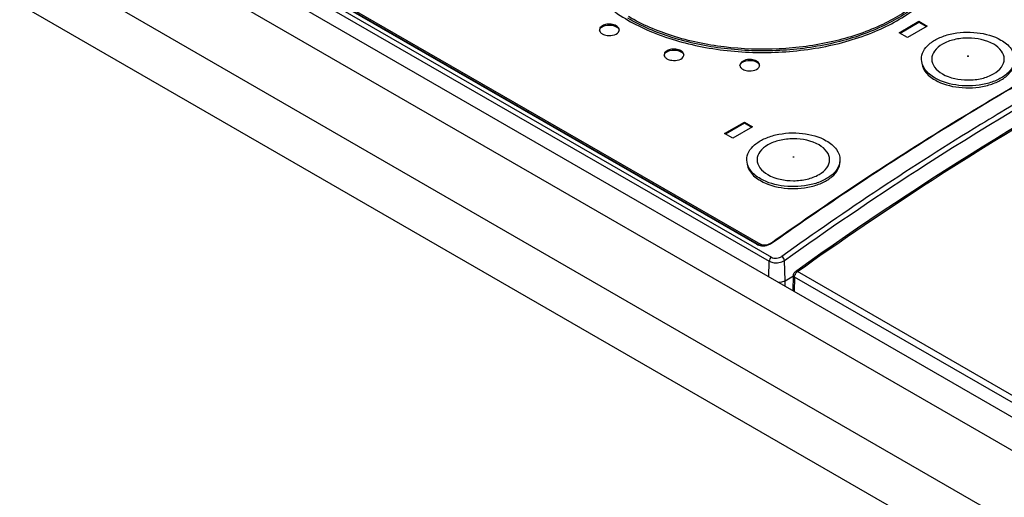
# Model space of a CAD drawing. Header units: inches. Extents: x 0 to 117, y 0 to 83.
# Tile 36 of 74: x 96.939 to 98.603, y 25.915 to 26.723. Entities that reach past the tile are written whole.
import ezdxf

# ---------------------------------------------------------------- set-up
doc = ezdxf.new("R2010")
doc.units = ezdxf.units.IN
doc.header["$LTSCALE"] = 6.431102
doc.header["$MEASUREMENT"] = 0
doc.layers.get('0').update_dxf_attribs({"linetype": 'CONTINUOUS'})

msp = doc.modelspace()

# ---------------------------------------------------------------- linework, layer by layer
at = {"color": 7, "linetype": 'CONTINUOUS'}
for p, q in [((96.1307, 27.4291), (106.1488, 21.6452)), ((96.0241, 27.3675), (106.0238, 21.5943)), ((105.9835, 21.527), (95.9826, 27.3009)), ((96.9842, 27.0283), (98.2091, 26.3211)), ((96.9608, 27.0062), (98.7536, 25.9712)), ((96.9805, 27.0216), (98.2055, 26.3144)), ((97.0207, 27.0148), (98.1843, 26.343)), ((97.0268, 27.012), (98.1887, 26.3412)), ((97.0311, 27.0123), (98.1906, 26.3429)), ((98.4251, 26.7009), (98.4585, 26.7202)), ((98.4265, 26.7001), (98.4585, 26.7186)), ((98.4724, 26.7121), (98.439, 26.6929)), ((98.4585, 26.7186), (98.4585, 26.7202)), ((98.4585, 26.7202), (98.4724, 26.7121)), ((98.4585, 26.7186), (98.471, 26.7113)), ((97.9517, 26.7044), (97.9519, 26.7057)), ((98.439, 26.6929), (98.4251, 26.7009)), ((98.061, 26.6622), (98.0611, 26.6635)), ((98.189, 26.6445), (98.1892, 26.6458)), ((98.13, 26.5305), (98.1634, 26.5498)), ((98.1314, 26.5297), (98.1634, 26.5482)), ((98.1773, 26.5418), (98.1439, 26.5225)), ((98.1634, 26.5482), (98.1634, 26.5498)), ((98.1634, 26.5498), (98.1773, 26.5418)), ((98.1634, 26.5482), (98.1759, 26.541)), ((98.1439, 26.5225), (98.13, 26.5305)), ((98.1843, 26.343), (98.1859, 26.3422)), ((98.1906, 26.3408), (98.1906, 26.3429)), ((98.1916, 26.3424), (98.1906, 26.3429)), ((98.2045, 26.3429), (98.2024, 26.342)), ((98.2036, 26.3418), (98.2076, 26.3435)), ((98.2045, 26.3429), (98.2132, 26.3479)), ((98.2045, 26.3421), (98.2045, 26.3429)), ((98.2077, 26.3441), (98.2054, 26.3425)), ((98.2091, 26.3451), (98.2077, 26.3441)), ((98.2079, 26.3437), (98.2094, 26.3446)), ((98.2047, 26.2881), (98.2055, 26.3144)), ((98.2323, 26.2813), (98.2313, 26.3156)), ((98.2519, 26.2983), (98.2501, 26.297)), ((98.2521, 26.296), (98.253, 26.2967)), ((98.7959, 25.9833), (98.253, 26.2967)), ((98.2323, 26.2813), (98.2464, 26.2894)), ((98.2323, 26.2721), (98.2323, 26.2813)), ((98.246, 26.2642), (98.2464, 26.29)), ((98.2481, 26.2876), (98.2477, 26.2632)), ((98.791, 25.9742), (98.2481, 26.2876))]:
    msp.add_line(p, q, dxfattribs=at)
for points in [[(98.5409, 26.6609), (98.5408, 26.6609), (98.5407, 26.661), (98.5407, 26.6611), (98.5407, 26.6612), (98.5408, 26.6613), (98.5409, 26.6614), (98.541, 26.6614), (98.5412, 26.6615), (98.5413, 26.6615), (98.5415, 26.6615), (98.5416, 26.6614), (98.5418, 26.6614)], [(98.5418, 26.6614), (98.5419, 26.6613), (98.5419, 26.6612), (98.5419, 26.6611), (98.5419, 26.661), (98.5418, 26.6609), (98.5417, 26.6609), (98.5416, 26.6608), (98.5415, 26.6608), (98.5413, 26.6608), (98.5412, 26.6608), (98.541, 26.6608), (98.5409, 26.6609)], [(98.2458, 26.4905), (98.2457, 26.4906), (98.2456, 26.4907), (98.2456, 26.4907), (98.2456, 26.4908), (98.2457, 26.4909), (98.2458, 26.491), (98.2459, 26.491), (98.2461, 26.4911), (98.2462, 26.4911), (98.2464, 26.4911), (98.2465, 26.4911), (98.2467, 26.491)], [(98.2467, 26.491), (98.2468, 26.4909), (98.2468, 26.4908), (98.2469, 26.4907), (98.2468, 26.4906), (98.2468, 26.4906), (98.2467, 26.4905), (98.2465, 26.4904), (98.2464, 26.4904), (98.2462, 26.4904), (98.2461, 26.4904), (98.2459, 26.4904), (98.2458, 26.4905)]]:
    msp.add_lwpolyline(points, dxfattribs=at)
for centre, radius, start, end in [((98.193, 26.3583), 0.0176, 246.219, 247.1481), ((98.1948, 26.3645), 0.0241, 258.7534, 263.9738), ((98.1981, 26.3551), 0.0139, 283.3186, 288.193), ((98.1975, 26.3617), 0.0208, 298.91, 299.9508), ((98.2609, 26.2865), 0.0129, 154.2786, 159.7673)]:
    msp.add_arc(centre, radius, start, end, dxfattribs=at)
for points, knots in [([(97.9368, 26.742), (97.9585, 26.7253), (98.0106, 26.6972), (98.0992, 26.6727), (98.1965, 26.6645), (98.2936, 26.6733), (98.3818, 26.6984), (98.4536, 26.7379), (98.5031, 26.7894), (98.5163, 26.8322), (98.5166, 26.8519)], [0, 0, 0, 0, 0.121469, 0.259231, 0.406027, 0.552655, 0.689943, 0.810742, 0.912398, 1, 1, 1, 1]), ([(98.5146, 26.8536), (98.5144, 26.835), (98.5027, 26.7951), (98.4585, 26.7458), (98.3937, 26.7069), (98.313, 26.6804), (98.2228, 26.6682), (98.1302, 26.6713), (98.043, 26.6892), (97.9896, 26.7117), (97.9662, 26.7256)], [0, 0, 0, 0, 0.087042, 0.186855, 0.304644, 0.438759, 0.583361, 0.730518, 0.871832, 1, 1, 1, 1]), ([(98.5126, 26.8537), (98.5121, 26.8353), (98.5001, 26.7958), (98.4558, 26.7472), (98.3912, 26.7088), (98.3111, 26.6828), (98.2216, 26.6709), (98.13, 26.6741), (98.0436, 26.692), (97.9908, 26.7143), (97.9676, 26.728)], [0, 0, 0, 0, 0.087139, 0.187218, 0.305215, 0.439394, 0.583916, 0.730894, 0.872004, 1, 1, 1, 1]), ([(98.2313, 26.3156), (98.3045, 26.3681), (98.5902, 26.5631), (98.8949, 26.7311), (99.1291, 26.8339)], [0, 0, 0, 0, 0.260516, 1, 1, 1, 1]), ([(99.165, 26.8253), (99.088, 26.7913), (98.7703, 26.64), (98.4698, 26.4538), (98.2519, 26.2983)], [0, 0, 0, 0, 0.239104, 1, 1, 1, 1]), ([(98.253, 26.2967), (98.3277, 26.3501), (98.6184, 26.5479), (98.9279, 26.719), (99.1656, 26.8239)], [0, 0, 0, 0, 0.261027, 1, 1, 1, 1]), ([(97.947, 26.7125), (97.9444, 26.714), (97.9381, 26.7156), (97.9278, 26.7155), (97.9184, 26.7103), (97.9184, 26.7057)], [0, 0, 0, 0, 0.277637, 0.577347, 1, 1, 1, 1]), ([(97.9197, 26.7078), (97.9223, 26.7114), (97.9326, 26.7148), (97.9425, 26.7135), (97.947, 26.7109)], [0, 0, 0, 0, 0.467868, 1, 1, 1, 1]), ([(97.9519, 26.7057), (97.9519, 26.7063), (97.9514, 26.7093), (97.9489, 26.7114), (97.947, 26.7125)], [0, 0, 0, 0, 0.220856, 1, 1, 1, 1]), ([(97.947, 26.7109), (97.9476, 26.7106), (97.9496, 26.7092), (97.9513, 26.7071), (97.9517, 26.7053)], [0, 0, 0, 0, 0.287285, 1, 1, 1, 1]), ([(97.9233, 26.6989), (97.9257, 26.6975), (97.935, 26.6946), (97.95, 26.6973), (97.9517, 26.7044)], [0, 0, 0, 0, 0.277229, 1, 1, 1, 1]), ([(98.4626, 26.6563), (98.4626, 26.6608), (98.4653, 26.6707), (98.476, 26.6828), (98.4918, 26.6925), (98.5189, 26.7015), (98.5557, 26.7033), (98.5848, 26.6955), (98.597, 26.6884)], [0, 0, 0, 0, 0.087142, 0.186855, 0.304529, 0.438667, 0.730123, 1, 1, 1, 1]), ([(98.5847, 26.6813), (98.5718, 26.6888), (98.5482, 26.6933), (98.5184, 26.6901), (98.4986, 26.6829), (98.4842, 26.6717), (98.4781, 26.6563), (98.4842, 26.6409), (98.4929, 26.6342), (98.498, 26.6313)], [0, 0, 0, 0, 0.290781, 0.444836, 0.583907, 0.698489, 0.791951, 0.885404, 1, 1, 1, 1]), ([(98.0562, 26.6704), (98.0536, 26.6718), (98.0473, 26.6734), (98.0371, 26.6733), (98.0277, 26.6681), (98.0277, 26.6635)], [0, 0, 0, 0, 0.277637, 0.577347, 1, 1, 1, 1]), ([(98.498, 26.6313), (98.5108, 26.6238), (98.5345, 26.6193), (98.5642, 26.6225), (98.584, 26.6297), (98.5985, 26.6409), (98.6045, 26.6563), (98.5985, 26.6717), (98.5898, 26.6784), (98.5847, 26.6813)], [0, 0, 0, 0, 0.290781, 0.444836, 0.583907, 0.698489, 0.791951, 0.885404, 1, 1, 1, 1]), ([(98.597, 26.6884), (98.6035, 26.6847), (98.6147, 26.6761), (98.6201, 26.6624), (98.6201, 26.6563)], [0, 0, 0, 0, 0.550793, 1, 1, 1, 1]), ([(98.0289, 26.6656), (98.0315, 26.6692), (98.0419, 26.6726), (98.0518, 26.6713), (98.0562, 26.6687)], [0, 0, 0, 0, 0.467868, 1, 1, 1, 1]), ([(98.0326, 26.6567), (98.035, 26.6553), (98.0443, 26.6524), (98.0593, 26.6551), (98.061, 26.6622)], [0, 0, 0, 0, 0.277229, 1, 1, 1, 1]), ([(98.0611, 26.6635), (98.0611, 26.6642), (98.0606, 26.6671), (98.0582, 26.6692), (98.0562, 26.6704)], [0, 0, 0, 0, 0.220856, 1, 1, 1, 1]), ([(98.0562, 26.6687), (98.0569, 26.6684), (98.0589, 26.667), (98.0606, 26.6649), (98.061, 26.6632)], [0, 0, 0, 0, 0.287285, 1, 1, 1, 1]), ([(98.4856, 26.6241), (98.4791, 26.6279), (98.4679, 26.6365), (98.4626, 26.6502), (98.4626, 26.6563)], [0, 0, 0, 0, 0.550793, 1, 1, 1, 1]), ([(98.6201, 26.6563), (98.6201, 26.6517), (98.6173, 26.6419), (98.6066, 26.6297), (98.5908, 26.6201), (98.5638, 26.6111), (98.5269, 26.6092), (98.4978, 26.6171), (98.4856, 26.6241)], [0, 0, 0, 0, 0.087142, 0.186855, 0.304529, 0.438667, 0.730123, 1, 1, 1, 1]), ([(98.1843, 26.6527), (98.1817, 26.6542), (98.1754, 26.6558), (98.1651, 26.6556), (98.1557, 26.6504), (98.1557, 26.6458)], [0, 0, 0, 0, 0.277637, 0.577347, 1, 1, 1, 1]), ([(98.157, 26.6479), (98.1596, 26.6516), (98.1699, 26.655), (98.1799, 26.6536), (98.1843, 26.6511)], [0, 0, 0, 0, 0.467868, 1, 1, 1, 1]), ([(98.1606, 26.639), (98.1631, 26.6376), (98.1723, 26.6347), (98.1873, 26.6374), (98.189, 26.6445)], [0, 0, 0, 0, 0.277229, 1, 1, 1, 1]), ([(98.1892, 26.6458), (98.1892, 26.6465), (98.1887, 26.6494), (98.1862, 26.6515), (98.1843, 26.6527)], [0, 0, 0, 0, 0.220856, 1, 1, 1, 1]), ([(98.1843, 26.6511), (98.1849, 26.6507), (98.187, 26.6493), (98.1887, 26.6472), (98.1891, 26.6455)], [0, 0, 0, 0, 0.287285, 1, 1, 1, 1]), ([(98.4626, 26.6531), (98.4626, 26.6469), (98.4679, 26.6333), (98.4791, 26.6247), (98.4856, 26.6209)], [0, 0, 0, 0, 0.449211, 1, 1, 1, 1]), ([(98.4856, 26.6209), (98.4978, 26.6139), (98.5269, 26.606), (98.5638, 26.6079), (98.5908, 26.6169), (98.6066, 26.6265), (98.6173, 26.6387), (98.6201, 26.6485), (98.6201, 26.6531)], [0, 0, 0, 0, 0.269866, 0.561312, 0.695454, 0.813134, 0.912852, 1, 1, 1, 1]), ([(98.6441, 26.6244), (98.6075, 26.6033), (98.4594, 26.5153), (98.3154, 26.4202), (98.2091, 26.3451)], [0, 0, 0, 0, 0.244905, 1, 1, 1, 1]), ([(98.2094, 26.3446), (98.2453, 26.37), (98.387, 26.4681), (98.533, 26.56), (98.6441, 26.6244)], [0, 0, 0, 0, 0.254912, 1, 1, 1, 1]), ([(98.6752, 26.6124), (98.6374, 26.5906), (98.4843, 26.4995), (98.3359, 26.4007), (98.2266, 26.3223)], [0, 0, 0, 0, 0.245069, 1, 1, 1, 1]), ([(98.1675, 26.4859), (98.1675, 26.4905), (98.1702, 26.5003), (98.1809, 26.5125), (98.1968, 26.5221), (98.2238, 26.5311), (98.2606, 26.533), (98.2897, 26.5251), (98.3019, 26.5181)], [0, 0, 0, 0, 0.087142, 0.186855, 0.304529, 0.438667, 0.730123, 1, 1, 1, 1]), ([(98.2896, 26.511), (98.2767, 26.5184), (98.2531, 26.5229), (98.2233, 26.5197), (98.2035, 26.5125), (98.1891, 26.5014), (98.183, 26.4859), (98.1891, 26.4705), (98.1978, 26.4638), (98.2029, 26.4609)], [0, 0, 0, 0, 0.290781, 0.444836, 0.583907, 0.698489, 0.791951, 0.885404, 1, 1, 1, 1]), ([(98.2029, 26.4609), (98.2157, 26.4535), (98.2394, 26.4489), (98.2691, 26.4521), (98.2889, 26.4594), (98.3034, 26.4705), (98.3094, 26.4859), (98.3034, 26.5014), (98.2947, 26.508), (98.2896, 26.511)], [0, 0, 0, 0, 0.290781, 0.444836, 0.583907, 0.698489, 0.791951, 0.885404, 1, 1, 1, 1]), ([(98.3019, 26.5181), (98.3084, 26.5143), (98.3196, 26.5057), (98.325, 26.4921), (98.325, 26.4859)], [0, 0, 0, 0, 0.550793, 1, 1, 1, 1]), ([(98.1906, 26.4538), (98.184, 26.4575), (98.1729, 26.4661), (98.1675, 26.4798), (98.1675, 26.4859)], [0, 0, 0, 0, 0.550793, 1, 1, 1, 1]), ([(98.1675, 26.4827), (98.1675, 26.4766), (98.1729, 26.4629), (98.184, 26.4543), (98.1906, 26.4506)], [0, 0, 0, 0, 0.449211, 1, 1, 1, 1]), ([(98.325, 26.4859), (98.325, 26.4814), (98.3222, 26.4716), (98.3115, 26.4594), (98.2957, 26.4497), (98.2687, 26.4407), (98.2319, 26.4389), (98.2027, 26.4467), (98.1906, 26.4538)], [0, 0, 0, 0, 0.087142, 0.186855, 0.304529, 0.438667, 0.730123, 1, 1, 1, 1]), ([(98.1906, 26.4506), (98.2027, 26.4435), (98.2319, 26.4356), (98.2687, 26.4375), (98.2957, 26.4465), (98.3115, 26.4562), (98.3222, 26.4683), (98.325, 26.4782), (98.325, 26.4827)], [0, 0, 0, 0, 0.269866, 0.561312, 0.695454, 0.813134, 0.912852, 1, 1, 1, 1]), ([(98.2055, 26.3144), (98.2073, 26.3133), (98.2157, 26.3104), (98.2257, 26.3118), (98.2313, 26.3156)], [0, 0, 0, 0, 0.238845, 1, 1, 1, 1]), ([(98.2091, 26.3211), (98.2117, 26.3196), (98.2181, 26.3189), (98.2242, 26.3206), (98.2266, 26.3223)], [0, 0, 0, 0, 0.493279, 1, 1, 1, 1]), ([(98.253, 26.2967), (98.2527, 26.2969), (98.2519, 26.2973), (98.2506, 26.2974), (98.2501, 26.297)], [0, 0, 0, 0, 0.311707, 1, 1, 1, 1]), ([(98.2323, 26.2813), (98.2316, 26.2809), (98.2283, 26.2793), (98.2246, 26.2784), (98.2218, 26.2782)], [0, 0, 0, 0, 0.230727, 1, 1, 1, 1])]:
    msp.add_open_spline(points, degree=3, knots=knots, dxfattribs=at)
for points in [[(97.9185, 26.7049), (97.9186, 26.7059), (97.9191, 26.7069), (97.9197, 26.7078)], [(97.9184, 26.7057), (97.9184, 26.7044), (97.9189, 26.7031), (97.9196, 26.7021)], [(97.9196, 26.7021), (97.9206, 26.7007), (97.9219, 26.6997), (97.9233, 26.6989)], [(98.0277, 26.6627), (98.0279, 26.6637), (98.0283, 26.6647), (98.0289, 26.6656)], [(98.0277, 26.6635), (98.0277, 26.6622), (98.0282, 26.6609), (98.0289, 26.6599)], [(98.0289, 26.6599), (98.0299, 26.6585), (98.0312, 26.6575), (98.0326, 26.6567)], [(98.1557, 26.6458), (98.1557, 26.6446), (98.1562, 26.6432), (98.157, 26.6422)], [(98.1558, 26.645), (98.1559, 26.6461), (98.1564, 26.6471), (98.157, 26.6479)], [(98.157, 26.6422), (98.1579, 26.6409), (98.1592, 26.6398), (98.1606, 26.639)], [(98.1861, 26.3421), (98.1874, 26.3415), (98.1887, 26.3412), (98.1901, 26.3409)], [(98.2013, 26.3416), (98.1981, 26.3409), (98.1945, 26.3411), (98.1916, 26.3424)], [(98.1923, 26.3406), (98.196, 26.3402), (98.2, 26.3406), (98.2036, 26.3418)], [(98.2091, 26.3211), (98.2071, 26.3196), (98.2055, 26.317), (98.2055, 26.3144)], [(98.2313, 26.3156), (98.2309, 26.3183), (98.229, 26.321), (98.2266, 26.3223)], [(98.2464, 26.29), (98.2464, 26.2912), (98.2467, 26.2923), (98.2471, 26.2934)], [(98.2471, 26.2934), (98.2478, 26.2948), (98.2488, 26.2961), (98.2501, 26.297)], [(98.2481, 26.2876), (98.2481, 26.2888), (98.2484, 26.2899), (98.2488, 26.291)], [(98.2493, 26.2921), (98.25, 26.2936), (98.2509, 26.2949), (98.2521, 26.296)], [(98.2481, 26.2876), (98.2472, 26.2881), (98.2464, 26.2891), (98.2464, 26.29)]]:
    msp.add_open_spline(points, degree=3, dxfattribs=at)

doc.saveas('drawing.dxf')
